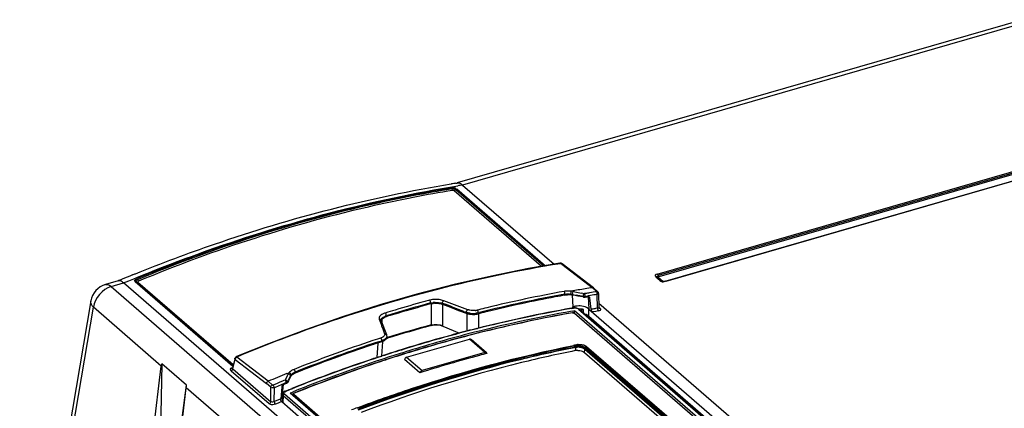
# Model space of a CAD drawing. Header units: inches. Extents: x 0 to 117, y 0 to 83.
# Tile 55 of 66: x 96.99 to 100.75, y 27.05 to 28.53. Entities that reach past the tile are written whole.
import ezdxf

# ---------------------------------------------------------------- set-up
doc = ezdxf.new("R2010")
doc.units = ezdxf.units.IN
doc.header["$LTSCALE"] = 6.431102
doc.header["$MEASUREMENT"] = 0
doc.layers.get('0').update_dxf_attribs({"linetype": 'CONTINUOUS'})

msp = doc.modelspace()

# ---------------------------------------------------------------- linework, layer by layer
at = {"color": 7, "linetype": 'CONTINUOUS'}
for p, q in [((100.8203, 28.5325), (98.6602, 27.9089)), ((100.8421, 28.525), (98.681, 27.9011)), ((99.425, 27.5609), (101.1145, 28.0486)), ((101.1176, 28.0434), (99.4281, 27.5557)), ((101.1206, 28.0382), (99.4312, 27.5505)), ((99.4551, 27.5337), (101.1445, 28.0214)), ((101.1467, 28.0207), (99.4573, 27.533)), ((98.6369, 27.9051), (98.6387, 27.9054)), ((98.9822, 27.5903), (98.6485, 27.8793)), ((98.9909, 27.5918), (98.6545, 27.8832)), ((98.6552, 27.908), (98.6581, 27.9085)), ((98.6581, 27.9085), (98.6603, 27.9088)), ((98.6589, 27.8861), (98.9974, 27.593)), ((98.681, 27.9011), (99.0303, 27.5986)), ((99.0575, 27.6014), (99.0606, 27.599)), ((99.0606, 27.599), (99.1764, 27.5092)), ((99.1805, 27.5082), (99.0617, 27.6004)), ((97.4197, 27.5577), (97.4288, 27.5614)), ((97.4288, 27.5614), (97.4308, 27.5622)), ((99.4348, 27.536), (99.419, 27.5497)), ((99.4242, 27.5488), (99.4399, 27.5351)), ((99.4297, 27.5476), (99.4454, 27.534)), ((97.3646, 27.5349), (97.3163, 27.521)), ((97.3382, 27.5135), (97.3854, 27.5271)), ((97.3382, 27.5135), (103.5292, 22.152)), ((103.5764, 22.1656), (97.3854, 27.5271)), ((97.8029, 27.2086), (97.4301, 27.5314)), ((97.4346, 27.5311), (97.8037, 27.2114)), ((97.4405, 27.5306), (97.8047, 27.2152)), ((99.1764, 27.5092), (99.1931, 27.4947)), ((99.1807, 27.5081), (99.1805, 27.5082)), ((99.1974, 27.4936), (99.1807, 27.5081)), ((99.4456, 27.5335), (99.4461, 27.5336)), ((99.4511, 27.5332), (99.4549, 27.5343)), ((99.0719, 27.4806), (99.0719, 27.4844)), ((99.0987, 27.4953), (99.096, 27.4957)), ((99.104, 27.4943), (99.0987, 27.4953)), ((99.0992, 27.4803), (99.1019, 27.4356)), ((99.1013, 27.4836), (99.1013, 27.4805)), ((99.1013, 27.4836), (99.1149, 27.4809)), ((99.1087, 27.4934), (99.104, 27.4943)), ((99.1454, 27.486), (99.1363, 27.4878)), ((99.1419, 27.4736), (99.1419, 27.4754)), ((99.1472, 27.4863), (99.1454, 27.486)), ((99.1506, 27.4868), (99.1472, 27.4863)), ((99.1493, 27.4757), (99.1544, 27.4766)), ((99.1493, 27.4735), (99.1493, 27.4757)), ((99.1493, 27.4735), (99.1563, 27.4747)), ((99.1544, 27.4766), (99.1595, 27.4774)), ((99.1563, 27.4747), (99.1599, 27.4753)), ((99.1608, 27.4749), (99.1637, 27.4273)), ((99.1674, 27.4697), (99.1608, 27.4749)), ((99.1871, 27.4927), (99.1662, 27.4894)), ((99.1717, 27.4265), (99.1674, 27.4697)), ((99.1923, 27.4936), (99.1871, 27.4927)), ((99.1969, 27.4305), (99.1954, 27.4833)), ((99.2003, 27.4875), (99.2018, 27.433)), ((97.2605, 27.4584), (96.9886, 25.8483)), ((96.9988, 25.8255), (97.2705, 27.4341)), ((97.5295, 27.2098), (97.2705, 27.4341)), ((98.559, 27.4471), (98.5589, 27.4508)), ((98.5604, 27.4471), (98.5609, 27.3666)), ((98.604, 27.4457), (98.6039, 27.4493)), ((98.604, 27.4457), (98.6142, 27.442)), ((98.6056, 27.3629), (98.6052, 27.4455)), ((98.6396, 27.448), (98.6089, 27.4594)), ((98.6142, 27.442), (98.6346, 27.4346)), ((98.6346, 27.4346), (98.6653, 27.4223)), ((98.6702, 27.4365), (98.6396, 27.448)), ((98.7009, 27.425), (98.6702, 27.4365)), ((99.0972, 27.4306), (99.1005, 27.4312)), ((99.0974, 27.4298), (99.1046, 27.4311)), ((99.1005, 27.4312), (99.1029, 27.4317)), ((99.1018, 27.4317), (99.1019, 27.4356)), ((99.1098, 27.4321), (99.107, 27.4321)), ((99.1191, 27.4285), (99.119, 27.4279)), ((99.1234, 27.4272), (100.3963, 26.3248)), ((100.3996, 26.324), (99.1267, 27.4264)), ((99.1267, 27.4264), (99.1267, 27.4264)), ((99.1637, 27.4273), (99.1604, 27.43)), ((99.1633, 27.4), (99.1637, 27.4273)), ((99.1637, 27.4273), (100.442, 26.3202)), ((99.1885, 27.4292), (99.1857, 27.4287)), ((99.1969, 27.4305), (99.1885, 27.4292)), ((99.2013, 27.4505), (104.872, 22.5396)), ((99.2024, 27.4337), (99.2064, 27.4303)), ((98.3731, 27.3761), (98.3741, 27.3899)), ((98.381, 27.3948), (98.385, 27.3966)), ((98.3895, 27.3982), (98.3896, 27.4019)), ((98.6653, 27.4223), (98.6941, 27.4119)), ((98.6958, 27.4148), (98.696, 27.4112)), ((98.6987, 27.3435), (98.6982, 27.4106)), ((98.7429, 27.4249), (98.737, 27.4234)), ((98.7408, 27.4131), (98.7455, 27.4142)), ((98.7408, 27.4131), (98.741, 27.4093)), ((98.7428, 27.4098), (98.741, 27.4093)), ((98.7464, 27.4107), (98.7428, 27.4098)), ((98.7435, 27.3551), (98.7431, 27.4087)), ((99.0994, 27.4192), (99.1051, 27.4202)), ((99.1015, 27.413), (99.1021, 27.4131)), ((99.1051, 27.4202), (99.1081, 27.4207)), ((100.3598, 26.3268), (99.1069, 27.4119)), ((99.108, 27.4114), (99.1081, 27.4207)), ((100.3736, 26.3248), (99.1081, 27.4207)), ((99.109, 27.4114), (100.362, 26.3263)), ((99.1312, 27.4225), (99.1428, 27.4258)), ((99.1633, 27.4), (100.4369, 26.297)), ((99.1894, 27.4185), (99.1762, 27.4164)), ((99.2027, 27.4208), (99.2, 27.4202)), ((98.3623, 27.3883), (98.367, 27.3761)), ((98.367, 27.3761), (98.3693, 27.37)), ((98.3693, 27.37), (98.3716, 27.3638)), ((98.3699, 27.3852), (98.3699, 27.3852)), ((98.3909, 27.3291), (98.3701, 27.3841)), ((98.3716, 27.3638), (98.3762, 27.3516)), ((98.3762, 27.3516), (98.3831, 27.3332)), ((98.6056, 27.3623), (98.6692, 27.3357)), ((98.7353, 27.3532), (98.7374, 27.3537)), ((98.3678, 27.3169), (98.3556, 27.3129)), ((98.3896, 27.3152), (98.393, 27.3162)), ((98.3919, 27.3235), (98.3918, 27.3199)), ((98.3923, 27.3183), (98.394, 27.3188)), ((98.393, 27.3162), (98.3946, 27.3167)), ((98.6939, 27.3426), (98.6985, 27.3438)), ((98.7031, 27.3266), (98.6984, 27.3253)), ((98.7088, 27.3281), (98.7031, 27.3266)), ((98.709, 27.3274), (98.7032, 27.3259)), ((98.7459, 27.3375), (98.7399, 27.336)), ((97.9391, 27.2952), (97.8169, 27.2457)), ((98.3573, 27.2973), (98.3535, 27.2421)), ((98.3602, 27.2989), (98.3571, 27.2979)), ((98.359, 27.3023), (98.3722, 27.3067)), ((98.3721, 27.3028), (98.3602, 27.2989)), ((98.3721, 27.3028), (98.3722, 27.3067)), ((98.3725, 27.2484), (98.3762, 27.3026)), ((98.3763, 27.3044), (98.3806, 27.3064)), ((98.3806, 27.3101), (98.3766, 27.3083)), ((98.4672, 27.2435), (98.7067, 27.3126)), ((98.7657, 27.2615), (98.7067, 27.3126)), ((98.7722, 27.2604), (98.7131, 27.3115)), ((99.1064, 27.2824), (99.112, 27.2836)), ((99.1133, 27.2813), (99.1069, 27.28)), ((99.1133, 27.2813), (99.1107, 27.2686)), ((99.1432, 27.2828), (99.1472, 27.2813)), ((99.1539, 27.2777), (99.1568, 27.2756)), ((99.1544, 27.2847), (99.5068, 26.9796)), ((97.8115, 27.2397), (97.8011, 27.202)), ((97.9375, 27.1515), (97.8183, 27.2436)), ((98.3637, 27.2456), (98.3702, 27.2477)), ((98.364, 27.2446), (98.3718, 27.2471)), ((98.3702, 27.2477), (98.3725, 27.2484)), ((98.4512, 27.2606), (98.4609, 27.2637)), ((98.4627, 27.2579), (98.453, 27.2549)), ((98.4629, 27.2573), (98.4532, 27.2542)), ((98.4672, 27.2435), (98.5263, 27.1924)), ((98.7657, 27.2615), (98.5263, 27.1924)), ((99.1461, 27.2611), (99.1486, 27.2734)), ((99.1461, 27.2611), (99.4697, 26.9809)), ((99.4807, 26.9859), (99.1486, 27.2734)), ((99.1514, 27.2752), (99.4834, 26.9876)), ((99.4872, 26.9895), (99.1568, 27.2756)), ((99.1579, 27.2753), (99.4883, 26.9892)), ((97.344, 25.6461), (97.5295, 27.2098)), ((97.5311, 27.2187), (97.5231, 26.7318)), ((97.626, 27.1365), (97.5311, 27.2187)), ((97.8011, 27.202), (97.801, 27.2018)), ((97.8026, 27.1993), (97.8125, 27.2351)), ((97.8125, 27.2351), (97.9316, 27.1431)), ((98.5181, 27.184), (98.4591, 27.2352)), ((97.7987, 27.1922), (97.7967, 27.1909)), ((97.9419, 27.0652), (97.7967, 27.1909)), ((97.8026, 27.1993), (97.9478, 27.0736)), ((98.0087, 27.1668), (98.0048, 27.159)), ((98.009, 27.1809), (98.0178, 27.1844)), ((98.0185, 27.1622), (98.0222, 27.1699)), ((98.0222, 27.1699), (98.0235, 27.1725)), ((98.0235, 27.1725), (98.0235, 27.1693)), ((98.0314, 27.1777), (98.0362, 27.1806)), ((98.0417, 27.187), (98.0417, 27.1832)), ((97.4395, 25.5634), (97.6249, 27.1272)), ((97.5242, 26.3737), (97.626, 27.1365)), ((97.8744, 26.9111), (97.6249, 27.1272)), ((97.9482, 27.1287), (97.9316, 27.1431)), ((97.9542, 27.1371), (97.9375, 27.1515)), ((97.9478, 27.0736), (97.9482, 27.1287)), ((97.9725, 27.1435), (97.9568, 27.1369)), ((97.9613, 27.0738), (97.9617, 27.1271)), ((97.9777, 27.1456), (97.9725, 27.1435)), ((97.9829, 27.1478), (97.9777, 27.1456)), ((97.9932, 27.1521), (97.9829, 27.1478)), ((97.9898, 27.1297), (97.9864, 27.0843)), ((97.9983, 27.1542), (97.9932, 27.1521)), ((97.9937, 27.1157), (97.9965, 27.1397)), ((97.9972, 27.1396), (98.0077, 27.144)), ((98.0035, 27.1563), (97.9983, 27.1542)), ((98.0048, 27.159), (98.0035, 27.1563)), ((98.005, 27.1534), (98.0035, 27.1563)), ((98.0077, 27.144), (98.0077, 27.1462)), ((98.0122, 27.1493), (98.016, 27.157)), ((98.0123, 27.1475), (98.0122, 27.1493)), ((98.016, 27.157), (98.0185, 27.1622)), ((97.987, 27.0922), (97.9924, 27.0937)), ((97.9919, 27.086), (97.9921, 27.0879)), ((97.9923, 27.0918), (97.9928, 27.1022)), ((97.9932, 27.1043), (97.9928, 27.1022)), ((97.9932, 27.1048), (97.9937, 27.1157)), ((97.9955, 27.0967), (97.994, 27.0983)), ((97.9955, 27.0967), (97.9941, 27.0715)), ((99.2684, 25.9943), (97.9955, 27.0967)), ((99.2729, 26.0005), (98, 27.1029)), ((98.003, 27.1111), (98.0044, 27.1111)), ((98.0035, 27.1143), (98.0066, 27.1155)), ((98.0051, 27.1137), (98.007, 27.1145)), ((98.0066, 27.1155), (98.0178, 27.12)), ((98.007, 27.1145), (98.0182, 27.119)), ((98.0178, 27.12), (98.023, 27.1221)), ((98.0182, 27.119), (98.0234, 27.121)), ((98.0227, 27.1074), (98.0279, 27.1094)), ((98.0227, 27.1074), (99.2882, 26.0114)), ((98.023, 27.1221), (98.0288, 27.1244)), ((98.0234, 27.121), (98.0292, 27.1233)), ((98.0279, 27.1094), (98.0337, 27.1118)), ((98.0355, 27.1026), (99.2885, 26.0175)), ((97.9897, 27.0739), (97.9792, 27.0695)), ((97.9892, 27.0758), (97.9914, 27.0764)), ((97.9897, 27.0739), (99.2555, 25.9777)), ((98.2871, 27.0495), (98.2811, 27.0472))]:
    msp.add_line(p, q, dxfattribs=at)
for points in [[(98.6379, 27.8906), (98.6382, 27.8903), (98.6385, 27.89), (98.6388, 27.8896), (98.6391, 27.8891), (98.6393, 27.8886), (98.6396, 27.8881), (98.6398, 27.8875), (98.6399, 27.8869), (98.6401, 27.8863)], [(98.6401, 27.8863), (98.6402, 27.8857), (98.6404, 27.885), (98.6406, 27.8843), (98.6409, 27.8836), (98.6412, 27.8828), (98.6416, 27.8821), (98.642, 27.8815), (98.6425, 27.8809), (98.6429, 27.8805)], [(98.6485, 27.8793), (98.6481, 27.8796), (98.6477, 27.8799), (98.6471, 27.8801), (98.6465, 27.8803), (98.6458, 27.8804), (98.6451, 27.8805), (98.6444, 27.8806), (98.6437, 27.8806), (98.6429, 27.8805)], [(98.6545, 27.8832), (98.6541, 27.8827), (98.6536, 27.8822), (98.6531, 27.8816), (98.6524, 27.8811), (98.6517, 27.8806), (98.6509, 27.8801), (98.6501, 27.8798), (98.6493, 27.8795), (98.6485, 27.8793)], [(98.6589, 27.8861), (98.6584, 27.886), (98.6578, 27.8858), (98.6573, 27.8856), (98.6568, 27.8853), (98.6562, 27.885), (98.6557, 27.8846), (98.6553, 27.8842), (98.6549, 27.8837), (98.6545, 27.8832)], [(99.053, 27.6025), (98.9324, 27.5818), (98.7908, 27.5535), (98.6488, 27.5209), (98.5067, 27.4841)], [(99.0617, 27.6004), (99.0605, 27.6012), (99.0591, 27.6019), (99.0578, 27.6023), (99.0564, 27.6026), (99.055, 27.6027), (99.0536, 27.6026), (99.053, 27.6025)], [(99.0549, 27.6019), (99.0544, 27.6023), (99.0538, 27.6025), (99.0533, 27.6025), (99.053, 27.6025)], [(99.0545, 27.6019), (99.055, 27.602), (99.0554, 27.602), (99.0558, 27.602), (99.0562, 27.6019), (99.0565, 27.6018), (99.0568, 27.6018), (99.0571, 27.6017), (99.0573, 27.6015), (99.0575, 27.6014)], [(97.4358, 27.5436), (97.4361, 27.5433), (97.4364, 27.543), (97.4367, 27.5426), (97.4371, 27.5421), (97.4374, 27.5416), (97.4377, 27.5411), (97.438, 27.5406), (97.4382, 27.54), (97.4385, 27.5394)], [(97.4385, 27.5394), (97.4387, 27.5388), (97.439, 27.5382), (97.4394, 27.5375), (97.4398, 27.5368), (97.4402, 27.5361), (97.4407, 27.5354), (97.4411, 27.5348), (97.4416, 27.5343), (97.4421, 27.5338)], [(99.4242, 27.5488), (99.4239, 27.549), (99.4234, 27.5493), (99.4228, 27.5496), (99.4223, 27.5498), (99.4217, 27.5499), (99.421, 27.5499), (99.4204, 27.5499), (99.4197, 27.5498), (99.419, 27.5497)], [(99.425, 27.5609), (99.4254, 27.5605), (99.4258, 27.5601), (99.4262, 27.5596), (99.4266, 27.5591), (99.4269, 27.5585), (99.4273, 27.5578), (99.4276, 27.5571), (99.4279, 27.5564)], [(99.4279, 27.5564), (99.4284, 27.555), (99.4287, 27.5543), (99.429, 27.5536), (99.4293, 27.5529), (99.4297, 27.5523), (99.43, 27.5518), (99.4304, 27.5513), (99.4308, 27.5509), (99.4312, 27.5505)], [(99.4297, 27.5476), (99.4293, 27.548), (99.4292, 27.5483), (99.4291, 27.5487), (99.4292, 27.549), (99.4294, 27.5494), (99.4297, 27.5497), (99.4301, 27.55), (99.4306, 27.5502), (99.4312, 27.5505)], [(97.4346, 27.5311), (97.4342, 27.5313), (97.4338, 27.5316), (97.4333, 27.5317), (97.4328, 27.5318), (97.4323, 27.5319), (97.4318, 27.5318), (97.4313, 27.5318), (97.4307, 27.5316), (97.4301, 27.5314)], [(97.4346, 27.5311), (97.435, 27.5308), (97.4354, 27.5305), (97.436, 27.5303), (97.4366, 27.5301), (97.4374, 27.53), (97.4381, 27.53), (97.4389, 27.5301), (97.4397, 27.5303), (97.4405, 27.5306)], [(97.4421, 27.5338), (97.4415, 27.5335), (97.441, 27.5332), (97.4406, 27.5329), (97.4403, 27.5325), (97.4401, 27.5321), (97.44, 27.5317), (97.44, 27.5313), (97.4402, 27.5309), (97.4405, 27.5306)], [(99.4348, 27.536), (99.4354, 27.5362), (99.4361, 27.5363), (99.4368, 27.5363), (99.4374, 27.5362), (99.438, 27.5361), (99.4386, 27.5359), (99.4391, 27.5357), (99.4396, 27.5354), (99.4399, 27.5351)], [(99.4431, 27.5337), (99.4434, 27.5337), (99.444, 27.5337), (99.4447, 27.5338), (99.4454, 27.534)], [(99.4484, 27.533), (99.4477, 27.533), (99.4471, 27.5332), (99.4465, 27.5334), (99.4459, 27.5336), (99.4454, 27.534)], [(99.4511, 27.5332), (99.4505, 27.5331), (99.4498, 27.533), (99.4491, 27.5329), (99.4484, 27.533)], [(99.4551, 27.5337), (99.4554, 27.5338), (99.4557, 27.5338), (99.4561, 27.5337), (99.4565, 27.5335), (99.4569, 27.5333), (99.4573, 27.533)], [(98.5067, 27.4841), (98.3646, 27.4431), (98.2226, 27.3979), (98.0807, 27.3486), (97.9391, 27.2952)], [(99.0947, 27.4848), (99.0955, 27.4847), (99.0962, 27.4846), (99.097, 27.4844), (99.0977, 27.4843), (99.0984, 27.4842), (99.0992, 27.484), (99.0999, 27.4839), (99.1006, 27.4838), (99.1013, 27.4836)], [(99.1453, 27.4752), (99.1444, 27.4752), (99.1436, 27.4752), (99.1427, 27.4753), (99.1419, 27.4754)], [(99.1419, 27.4736), (99.1428, 27.4735), (99.1436, 27.4734), (99.1444, 27.4733), (99.1453, 27.4733), (99.1461, 27.4733), (99.147, 27.4733), (99.1478, 27.4733), (99.1485, 27.4734), (99.1493, 27.4735)], [(99.1493, 27.4757), (99.1485, 27.4756), (99.1478, 27.4754), (99.1469, 27.4753), (99.1461, 27.4752), (99.1453, 27.4752)], [(99.1931, 27.4947), (99.1932, 27.4945), (99.1933, 27.4944), (99.1933, 27.4942), (99.1933, 27.4941), (99.1932, 27.494), (99.1931, 27.4938), (99.1929, 27.4937), (99.1926, 27.4937), (99.1923, 27.4936)], [(99.2003, 27.4874), (99.2001, 27.489), (99.1997, 27.4905), (99.1989, 27.4919), (99.198, 27.4931), (99.1974, 27.4936)], [(99.107, 27.4321), (99.1044, 27.4319), (99.1029, 27.4317)], [(99.1029, 27.4317), (99.1035, 27.4316), (99.104, 27.4315), (99.1046, 27.4311)], [(99.1229, 27.4289), (99.1206, 27.4299), (99.118, 27.4308), (99.1153, 27.4314), (99.1125, 27.4318), (99.1098, 27.4321)], [(99.1267, 27.4264), (99.1251, 27.4276), (99.1229, 27.4289)], [(99.1267, 27.4264), (99.1263, 27.4267), (99.1257, 27.427), (99.125, 27.4272), (99.1242, 27.4273), (99.1234, 27.4272)], [(99.2023, 27.4312), (99.2024, 27.4311), (99.2023, 27.4312), (99.2022, 27.4315), (99.202, 27.432), (99.2019, 27.4326), (99.2018, 27.433)], [(99.1028, 27.4131), (99.1013, 27.4135), (99.1004, 27.4134)], [(99.1015, 27.413), (99.1011, 27.4132), (99.1008, 27.4134), (99.1005, 27.4134), (99.1004, 27.4134)], [(99.1091, 27.4114), (99.1083, 27.4119), (99.1073, 27.4125), (99.1063, 27.4129), (99.1051, 27.4132), (99.1038, 27.4135), (99.1026, 27.4135)], [(99.1028, 27.4131), (99.1034, 27.4131), (99.1041, 27.413), (99.1048, 27.4129), (99.1054, 27.4127), (99.1059, 27.4125), (99.1064, 27.4122), (99.1069, 27.4119)], [(99.1069, 27.4119), (99.1073, 27.412), (99.1077, 27.4119), (99.1082, 27.4119), (99.1086, 27.4117), (99.109, 27.4114)], [(98.3701, 27.3841), (98.3699, 27.3845), (98.3699, 27.385), (98.3699, 27.3852)], [(98.5609, 27.3666), (98.5609, 27.3663), (98.5609, 27.3661), (98.5609, 27.3658), (98.5608, 27.3655), (98.5608, 27.3653), (98.5607, 27.3651), (98.5607, 27.3648), (98.5606, 27.3646), (98.5605, 27.3644)], [(98.3919, 27.3235), (98.3918, 27.3259), (98.3912, 27.3282), (98.3909, 27.3291)], [(99.112, 27.2836), (99.1122, 27.2834), (99.1123, 27.2832), (99.1125, 27.283), (99.1126, 27.2828), (99.1128, 27.2825), (99.1129, 27.2822), (99.1131, 27.282), (99.1132, 27.2817), (99.1133, 27.2813)], [(99.1194, 27.2915), (99.1198, 27.2911), (99.1201, 27.2907), (99.1204, 27.2901), (99.1206, 27.2895)], [(99.1206, 27.2895), (99.1208, 27.2889), (99.121, 27.2882), (99.1211, 27.2876), (99.1211, 27.2869), (99.1211, 27.2863)], [(99.1544, 27.2847), (99.1537, 27.2845), (99.153, 27.2841), (99.1524, 27.2837), (99.1519, 27.2832), (99.1515, 27.2827), (99.1511, 27.2821), (99.1509, 27.2815), (99.1507, 27.2809), (99.1507, 27.2802)], [(97.8169, 27.2457), (97.8162, 27.2453), (97.8152, 27.2447), (97.8142, 27.244), (97.8133, 27.2431), (97.8126, 27.2421), (97.8119, 27.2409), (97.8115, 27.2397)], [(97.8169, 27.2457), (97.8171, 27.2457), (97.8175, 27.2457), (97.8179, 27.2456), (97.8184, 27.2454), (97.8189, 27.2451)], [(97.8183, 27.2436), (97.8181, 27.2438), (97.818, 27.2439), (97.818, 27.2441), (97.818, 27.2442), (97.818, 27.2444), (97.8182, 27.2446), (97.8185, 27.2448), (97.8189, 27.2451), (97.8194, 27.2454)], [(99.1514, 27.2752), (99.1509, 27.2751), (99.1505, 27.2749), (99.1502, 27.2747), (99.1499, 27.2745), (99.1496, 27.2744), (99.1493, 27.2742), (99.1491, 27.2739), (99.1489, 27.2737), (99.1486, 27.2734)], [(99.1579, 27.2754), (99.1578, 27.2754), (99.1576, 27.2756), (99.1573, 27.2756), (99.1571, 27.2756), (99.1568, 27.2756)], [(98.0157, 27.181), (98.0154, 27.1805), (98.0151, 27.1799)], [(98.0178, 27.1844), (98.0175, 27.1839), (98.0171, 27.1834), (98.0168, 27.1829), (98.0165, 27.1825), (98.0162, 27.182), (98.0157, 27.181)], [(98.0235, 27.1725), (98.0237, 27.1729), (98.0239, 27.1733), (98.0241, 27.1737), (98.0244, 27.1741), (98.0246, 27.1745), (98.0249, 27.175), (98.0252, 27.1754), (98.0255, 27.1758), (98.0258, 27.1762)], [(97.9568, 27.1369), (97.9565, 27.1368), (97.9562, 27.1367), (97.9559, 27.1367), (97.9555, 27.1367), (97.9552, 27.1367), (97.9549, 27.1367), (97.9546, 27.1368), (97.9544, 27.1369), (97.9542, 27.1371)], [(98.0122, 27.1493), (98.012, 27.1488), (98.0116, 27.1484), (98.0112, 27.1481), (98.0108, 27.1477), (98.0103, 27.1473), (98.0097, 27.147), (98.0091, 27.1467), (98.0084, 27.1464), (98.0077, 27.1462)], [(98.0077, 27.144), (98.0084, 27.1443), (98.0091, 27.1446), (98.0097, 27.145), (98.0103, 27.1454), (98.0108, 27.1458), (98.0113, 27.1462), (98.0117, 27.1466), (98.012, 27.147), (98.0123, 27.1475)], [(98.0035, 27.1143), (98.0014, 27.1133), (97.9991, 27.112), (97.9971, 27.1104), (97.9954, 27.1086), (97.9941, 27.1065), (97.9932, 27.1043)], [(97.9966, 27.1001), (97.9962, 27.0993), (97.9958, 27.0985), (97.9956, 27.0976), (97.9955, 27.0967)], [(98, 27.1029), (97.9992, 27.1025), (97.9985, 27.1021), (97.9978, 27.1015), (97.9972, 27.1008), (97.9966, 27.1001)], [(98.0035, 27.1143), (98.0037, 27.1143), (98.0041, 27.1143), (98.0046, 27.1141), (98.0051, 27.1137)], [(98.0359, 27.1061), (98.0356, 27.106), (98.0342, 27.1052), (98.033, 27.1042), (98.0322, 27.1031), (98.0316, 27.1019), (98.0314, 27.1006), (98.0314, 27.1004)], [(98.0355, 27.1026), (98.0351, 27.1024), (98.0347, 27.1022), (98.0342, 27.1018), (98.0338, 27.1014), (98.0333, 27.1009), (98.033, 27.1003), (98.0327, 27.0996), (98.0325, 27.099), (98.0325, 27.0984)], [(98.0355, 27.1026), (98.0352, 27.103), (98.035, 27.1033), (98.035, 27.1036), (98.035, 27.104), (98.0352, 27.1044), (98.0355, 27.1048), (98.0359, 27.1051), (98.0363, 27.1054), (98.0369, 27.1057)], [(98.0369, 27.1057), (98.0366, 27.1059), (98.0363, 27.1061), (98.036, 27.1061), (98.0359, 27.1061)]]:
    msp.add_lwpolyline(points, dxfattribs=at)
for centre, radius, start, end in [((99.4406, 22.9668), 5.0032, 99.032, 99.2225), ((99.4604, 22.9692), 4.9932, 98.9807, 99.1992), ((99.8017, 21.6993), 6.3242, 112.51796, 112.67991), ((99.7922, 21.7221), 6.2994, 112.12513, 112.51811), ((97.3381, 27.4453), 0.0787, 106.0955, 170.4208), ((99.9579, 22.6143), 4.9569, 99.3884, 100.0133), ((99.9494, 22.6655), 4.9049, 99.0673, 99.3875), ((99.4474, 27.5379), 0.00616, 311.4938, 321.3922), ((98.5788, 27.3679), 0.0963, 93.6873, 101.091), ((99.9768, 22.478), 5.0875, 100.2455, 104.0058), ((99.9717, 22.496), 5.0798, 100.2417, 103.6387), ((99.9759, 22.4786), 5.083, 100.6647, 103.633), ((99.9527, 22.5966), 4.9627, 100.2231, 100.6539), ((99.0845, 27.4028), 0.0934, 98.0726, 99.8943), ((99.0858, 27.3943), 0.0874, 90.8493, 93.0145), ((99.0859, 27.3877), 0.094, 82.3907, 90.8218), ((99.0844, 27.4587), 0.0266, 70.9648, 74.9194), ((99.0863, 27.3902), 0.0915, 80.52, 82.4239), ((101.4703, 39.2182), 11.9603, 258.61176, 258.7466), ((96.6917, 15.497), 12.2264, 78.43928, 78.56867), ((99.9707, 22.4848), 5.0688, 99.1329, 99.3114), ((99.9603, 22.6617), 4.8819, 99.3191, 99.4411), ((99.9579, 22.6766), 4.8667, 99.0137, 99.3192), ((99.9827, 22.2008), 5.4396, 105.1736, 107.0306), ((99.984, 22.193), 5.4439, 105.586, 106.8247), ((99.9785, 22.2121), 5.4388, 105.3792, 106.6186), ((99.9679, 22.2501), 5.3846, 105.3762, 105.5841), ((99.9625, 22.2694), 5.3792, 105.1692, 105.3773), ((99.9634, 22.2665), 5.3676, 105.1678, 105.3762), ((98.5762, 27.3817), 0.0823, 101.124, 104.9556), ((98.5789, 27.369), 0.0843, 93.4242, 96.9536), ((98.5791, 27.3667), 0.083, 93.4483, 97.0852), ((98.5862, 27.398), 0.0508, 69.5861, 72.975), ((100.0076, 22.3002), 5.2098, 100.0627, 104.5504), ((99.9953, 22.3512), 5.1582, 100.0269, 104.1148), ((100.0034, 22.36), 5.2194, 103.6252, 103.9755), ((99.1228, 27.3735), 0.0656, 103.8148, 108.6616), ((99.1249, 27.3653), 0.074, 99.3991, 103.8374), ((99.1258, 27.3601), 0.0792, 82.431, 99.4135), ((99.9433, 22.6759), 4.8128, 99.0576, 99.2262), ((98.4064, 27.3479), 0.0566, 107.3543, 112.3838), ((98.4059, 27.3446), 0.0561, 106.9721, 111.7925), ((99.9977, 22.1469), 5.5067, 106.6169, 107.0266), ((100.0011, 22.1361), 5.5034, 106.8229, 107.0278), ((99.124, 28.6532), 1.3103, 250.453, 250.926), ((98.5396, 26.9955), 0.4442, 69.3945, 69.6509), ((99.9894, 22.3862), 5.111, 100.0292, 104.5948), ((98.7202, 27.4832), 0.076, 258.4923, 262.3141), ((99.986, 22.4126), 5.0781, 100.0315, 104.5652), ((98.7209, 27.4949), 0.0842, 262.4201, 276.825), ((98.7211, 27.4903), 0.0832, 262.3162, 265.911), ((98.7215, 27.4948), 0.0877, 265.866, 276.238), ((98.722, 27.4859), 0.0642, 276.2709, 279.8838), ((98.7223, 27.4875), 0.0804, 276.2502, 279.9106), ((98.7236, 27.4772), 0.0554, 279.8579, 283.9716), ((98.7243, 27.4764), 0.0692, 279.8862, 283.9687), ((99.9817, 22.4292), 5.0615, 100.0267, 104.1317), ((100.0055, 22.3523), 5.2128, 103.6227, 103.9785), ((99.6865, 24.3356), 3.1228, 98.9624, 99.1596), ((99.9975, 22.0297), 5.5269, 105.0657, 106.8656), ((102.9037, 11.9578), 16.0071, 105.74345, 106.36152), ((100.04, 22.1648), 5.35, 104.1151, 104.5218), ((98.3535, 27.3606), 0.046, 288.0651, 292.9345), ((98.3826, 27.3201), 0.00928, 348.3747, 358.9846), ((100.0865, 21.9942), 5.5267, 105.4277, 107.1446), ((100.0771, 22.031), 5.4878, 104.5464, 107.1641), ((100.054, 22.137), 5.3685, 104.5911, 107.2626), ((100.0565, 22.132), 5.368, 104.6556, 107.2727), ((100.0572, 22.133), 5.3666, 104.6139, 107.2828), ((100.0555, 22.1055), 5.4112, 104.574, 105.4247), ((100.0227, 22.2587), 5.2369, 104.1789, 104.5296), ((100.1467, 21.8903), 5.6997, 108.2791, 111.6742), ((100.1489, 21.8816), 5.705, 108.5357, 111.6766), ((100.1392, 21.9086), 5.691, 108.2657, 111.2842), ((100.1059, 22.0062), 5.5731, 108.2878, 108.5236), ((98.3542, 27.3578), 0.0578, 288.0787, 292.4611), ((98.3549, 27.3616), 0.0576, 287.4751, 292.1594), ((100.0889, 22.3913), 4.9952, 101.1905, 101.3578), ((99.1192, 27.2145), 0.0721, 93.2795, 100.6953), ((99.1194, 27.212), 0.0745, 89.7302, 93.3507), ((99.1277, 27.2483), 0.0439, 96.7932, 100.8321), ((99.1193, 27.2098), 0.0768, 86.0831, 89.6988), ((99.1231, 27.2326), 0.052, 89.1276, 93.349), ((99.1243, 27.2418), 0.0409, 90.2371, 95.1915), ((99.1192, 27.2067), 0.0799, 79.1471, 86.1135), ((100.1903, 21.6793), 5.8573, 108.16724, 111.65115), ((100.1393, 21.8252), 5.7037, 108.1374, 108.3762), ((100.1081, 21.962), 5.5517, 108.091, 108.2698), ((100.1228, 21.8805), 5.6451, 107.1561, 108.0701), ((100.1206, 21.8827), 5.6434, 107.1418, 108.0454), ((100.0966, 21.9974), 5.5144, 107.3606, 108.0916), ((100.0979, 21.9967), 5.5095, 107.3711, 108.0547), ((100.0991, 21.9959), 5.5099, 107.3808, 108.0548), ((100.1414, 22.0412), 5.393, 105.0016, 107.5176), ((100.1106, 22.153), 5.2769, 104.6744, 104.9935), ((99.1205, 27.2202), 0.0494, 89.1519, 101.4665), ((97.6074, 27.2005), 0.0785, 166.5825, 173.1825), ((100.192, 21.6709), 5.8668, 108.39, 111.63652), ((100.1594, 21.8115), 5.7106, 108.2854, 111.8541), ((100.1651, 21.7988), 5.7184, 108.5377, 111.8608), ((100.1877, 21.7813), 5.8272, 111.27386, 111.66138), ((100.1628, 21.8074), 5.7089, 108.3043, 111.8628), ((100.1159, 21.9414), 5.5676, 108.2794, 108.5243), ((100.1094, 21.9611), 5.5469, 108.0542, 108.2794), ((100.1107, 21.9603), 5.5473, 108.0543, 108.2888), ((100.2456, 21.6264), 5.9879, 111.9329, 112.6729), ((97.2282, 27.5569), 0.8725, 333.4459, 334.4073), ((98.0403, 27.1662), 0.029, 136.56, 140.9856), ((98.0516, 27.149), 0.0351, 125.1579, 129.4108), ((98.0612, 27.1333), 0.0535, 114.6498, 117.8503), ((98.0634, 27.1284), 0.0589, 111.6457, 114.6566), ((98.045, 27.1577), 0.028, 96.8053, 100.9825), ((100.241, 21.688), 5.8975, 112.25304, 112.73691), ((98.0065, 27.0615), 0.0557, 103.3273, 108.7978), ((100.2313, 21.6779), 5.854, 112.66851, 112.81646), ((99.4453, 23.5403), 3.8217, 112.5589, 112.7741), ((100.2272, 21.6877), 5.8434, 112.55, 112.6685), ((100.2976, 21.6634), 5.7532, 110.54304, 110.78271)]:
    msp.add_arc(centre, radius, start, end, dxfattribs=at)
for centre, major_axis, ratio, start_param, end_param in [((98.7123, 22.6758), (7.4674, -1.676), 0.626117, 1.65341, 1.6588), ((99.1244, 27.4051), (0.0453, 0), 0.500701, 7.433875, 7.845469), ((99.1187, 26.9793), (-0.0125, 0.7455), 0.052847, -0.952575, -0.929448), ((99.1241, 27.3886), (0.0453, 0), 0.500701, 0.524556, 1.01216), ((98.2184, 22.5332), (1.3214, 6.1368), 0.265947, 0.773528, 0.778918), ((97.6244, 27.1974), (0.0055, 0.0993), 0.062713, -2.354135, -2.228091), ((97.9978, 26.8364), (0.0172, 0.4934), 0.034183, 1.027938, 1.064006), ((98.0111, 27.0765), (0.0197, 0), 0.499473, -3.134842, -2.618096)]:
    msp.add_ellipse(centre, major_axis=major_axis, ratio=ratio, start_param=start_param, end_param=end_param, dxfattribs=at)
for points, knots in [([(97.3854, 27.5271), (97.4908, 27.5712), (97.9048, 27.7311), (98.3369, 27.8455), (98.6622, 27.8981)], [0, 0, 0, 0, 0.257517, 1, 1, 1, 1]), ([(97.4308, 27.5622), (97.5305, 27.6025), (97.9223, 27.7494), (98.33, 27.8551), (98.6369, 27.9051)], [0, 0, 0, 0, 0.256968, 1, 1, 1, 1]), ([(97.4358, 27.5436), (97.5347, 27.5847), (97.9245, 27.7345), (98.3314, 27.8411), (98.6379, 27.8906)], [0, 0, 0, 0, 0.256419, 1, 1, 1, 1]), ([(98.6401, 27.8863), (98.5396, 27.87), (98.1297, 27.7904), (97.7299, 27.6606), (97.4385, 27.5394)], [0, 0, 0, 0, 0.243845, 1, 1, 1, 1]), ([(98.6429, 27.8805), (98.5425, 27.8642), (98.1328, 27.7847), (97.7334, 27.6549), (97.4421, 27.5338)], [0, 0, 0, 0, 0.243845, 1, 1, 1, 1]), ([(97.8194, 27.2454), (97.9209, 27.2878), (98.3213, 27.4422), (98.7395, 27.5516), (99.0545, 27.6019)], [0, 0, 0, 0, 0.256523, 1, 1, 1, 1]), ([(99.0615, 27.6003), (99.061, 27.6007), (99.0597, 27.6014), (99.0582, 27.6015), (99.0575, 27.6014)], [0, 0, 0, 0, 0.501112, 1, 1, 1, 1]), ([(97.4301, 27.5314), (97.4286, 27.5327), (97.4251, 27.5386), (97.4323, 27.5406), (97.4351, 27.5407)], [0, 0, 0, 0, 0.422897, 1, 1, 1, 1]), ([(97.4385, 27.5394), (97.4365, 27.5386), (97.4337, 27.5378), (97.4324, 27.5334), (97.4349, 27.5331), (97.4359, 27.533)], [0, 0, 0, 0, 0.558062, 0.72088, 1, 1, 1, 1]), ([(99.425, 27.5609), (99.4221, 27.5601), (99.4175, 27.5594), (99.4157, 27.5529), (99.4194, 27.5525), (99.421, 27.5522)], [0, 0, 0, 0, 0.54894, 0.700906, 1, 1, 1, 1]), ([(99.4243, 27.5486), (99.4233, 27.5495), (99.4208, 27.5533), (99.4258, 27.5541), (99.4276, 27.5539)], [0, 0, 0, 0, 0.426156, 1, 1, 1, 1]), ([(97.3163, 27.521), (97.3216, 27.5225), (97.3302, 27.5198), (97.3364, 27.5151), (97.3382, 27.5135)], [0, 0, 0, 0, 0.696555, 1, 1, 1, 1]), ([(97.3854, 27.5271), (97.3836, 27.5287), (97.3778, 27.5333), (97.3695, 27.5363), (97.3645, 27.5349)], [0, 0, 0, 0, 0.312202, 1, 1, 1, 1]), ([(99.1804, 27.508), (99.1798, 27.5085), (99.1785, 27.5092), (99.1771, 27.5093), (99.1764, 27.5092)], [0, 0, 0, 0, 0.499971, 1, 1, 1, 1]), ([(99.4551, 27.5337), (99.4522, 27.5329), (99.4513, 27.5322), (99.445, 27.5333), (99.4452, 27.5334)], [0, 0, 0, 0, 0.921193, 1, 1, 1, 1]), ([(99.0842, 27.4855), (99.0854, 27.4854), (99.0878, 27.4852), (99.0902, 27.4848), (99.0914, 27.4845)], [0, 0, 0, 0, 0.494408, 1, 1, 1, 1]), ([(99.165, 27.4739), (99.1642, 27.4745), (99.1626, 27.4753), (99.1608, 27.4754), (99.1599, 27.4753)], [0, 0, 0, 0, 0.4975, 1, 1, 1, 1]), ([(99.1674, 27.4697), (99.1673, 27.4705), (99.1668, 27.4721), (99.1656, 27.4734), (99.165, 27.4739)], [0, 0, 0, 0, 0.49944, 1, 1, 1, 1]), ([(99.1972, 27.4935), (99.1966, 27.4939), (99.1953, 27.4947), (99.1938, 27.4948), (99.1931, 27.4947)], [0, 0, 0, 0, 0.497908, 1, 1, 1, 1]), ([(99.2006, 27.4875), (99.2008, 27.4868), (99.1999, 27.4843), (99.1973, 27.4848), (99.1959, 27.4849)], [0, 0, 0, 0, 0.331872, 1, 1, 1, 1]), ([(97.2705, 27.4341), (97.2687, 27.436), (97.2629, 27.4427), (97.2595, 27.4522), (97.2605, 27.4584)], [0, 0, 0, 0, 0.292449, 1, 1, 1, 1]), ([(99.1166, 27.4308), (99.1172, 27.4306), (99.1184, 27.4302), (99.1191, 27.429), (99.1191, 27.4285)], [0, 0, 0, 0, 0.568507, 1, 1, 1, 1]), ([(99.2021, 27.433), (99.2023, 27.4324), (99.2011, 27.4302), (99.1987, 27.4314), (99.1974, 27.4318)], [0, 0, 0, 0, 0.282934, 1, 1, 1, 1]), ([(99.2024, 27.4314), (99.203, 27.4309), (99.2043, 27.4302), (99.2058, 27.4301), (99.2064, 27.4303)], [0, 0, 0, 0, 0.516944, 1, 1, 1, 1]), ([(99.2064, 27.4303), (99.2079, 27.429), (99.2102, 27.4237), (99.205, 27.4214), (99.2027, 27.4208)], [0, 0, 0, 0, 0.45376, 1, 1, 1, 1]), ([(98.3749, 27.408), (98.3728, 27.4069), (98.3667, 27.4033), (98.3613, 27.3962), (98.3617, 27.3912)], [0, 0, 0, 0, 0.317995, 1, 1, 1, 1]), ([(98.3617, 27.3912), (98.3617, 27.3907), (98.3619, 27.3897), (98.3622, 27.3887), (98.3623, 27.3883)], [0, 0, 0, 0, 0.496285, 1, 1, 1, 1]), ([(98.3699, 27.3852), (98.3699, 27.3866), (98.372, 27.3939), (98.3794, 27.3979), (98.3849, 27.4002)], [0, 0, 0, 0, 0.194282, 1, 1, 1, 1]), ([(98.708, 27.423), (98.7067, 27.4232), (98.7043, 27.4238), (98.702, 27.4246), (98.7009, 27.425)], [0, 0, 0, 0, 0.516656, 1, 1, 1, 1]), ([(98.3699, 27.384), (98.3692, 27.3854), (98.3669, 27.3876), (98.3638, 27.3884), (98.3623, 27.3883)], [0, 0, 0, 0, 0.498447, 1, 1, 1, 1]), ([(98.3774, 27.3214), (98.3765, 27.3208), (98.3746, 27.3197), (98.3725, 27.3187), (98.3715, 27.3182)], [0, 0, 0, 0, 0.479768, 1, 1, 1, 1]), ([(98.387, 27.3144), (98.3861, 27.3136), (98.384, 27.312), (98.3818, 27.3107), (98.3806, 27.3101)], [0, 0, 0, 0, 0.475016, 1, 1, 1, 1]), ([(98.3908, 27.329), (98.3901, 27.3304), (98.3878, 27.3326), (98.3846, 27.3334), (98.3831, 27.3332)], [0, 0, 0, 0, 0.498256, 1, 1, 1, 1]), ([(98.3869, 27.3108), (98.3881, 27.3118), (98.3901, 27.3141), (98.3914, 27.3169), (98.3917, 27.3182)], [0, 0, 0, 0, 0.538612, 1, 1, 1, 1]), ([(98.2787, 27.0508), (98.347, 27.0764), (98.6175, 27.1719), (98.8955, 27.2465), (99.1051, 27.2886)], [0, 0, 0, 0, 0.254394, 1, 1, 1, 1]), ([(99.1069, 27.28), (99.0379, 27.2661), (98.7584, 27.2033), (98.4842, 27.1174), (98.282, 27.0414)], [0, 0, 0, 0, 0.245748, 1, 1, 1, 1]), ([(98.2822, 27.0442), (98.3504, 27.0698), (98.6201, 27.1653), (98.8973, 27.2401), (99.1064, 27.2824)], [0, 0, 0, 0, 0.254372, 1, 1, 1, 1]), ([(99.1058, 27.2853), (99.0373, 27.2715), (98.76, 27.2094), (98.4878, 27.1246), (98.2871, 27.0495)], [0, 0, 0, 0, 0.245775, 1, 1, 1, 1]), ([(98.3806, 27.3064), (98.3818, 27.307), (98.384, 27.3084), (98.386, 27.31), (98.3869, 27.3108)], [0, 0, 0, 0, 0.524948, 1, 1, 1, 1]), ([(98.713, 27.3114), (98.7122, 27.3121), (98.71, 27.313), (98.7077, 27.3129), (98.7067, 27.3126)], [0, 0, 0, 0, 0.487856, 1, 1, 1, 1]), ([(99.112, 27.2836), (99.1133, 27.2838), (99.116, 27.2842), (99.1187, 27.2845), (99.12, 27.2846)], [0, 0, 0, 0, 0.48985, 1, 1, 1, 1]), ([(99.1133, 27.2813), (99.1145, 27.2816), (99.1169, 27.2821), (99.1193, 27.2824), (99.1206, 27.2826)], [0, 0, 0, 0, 0.487491, 1, 1, 1, 1]), ([(99.1211, 27.2863), (99.129, 27.2877), (99.1399, 27.2866), (99.149, 27.2817), (99.1507, 27.2802)], [0, 0, 0, 0, 0.78765, 1, 1, 1, 1]), ([(99.1472, 27.2813), (99.1484, 27.2808), (99.1507, 27.2797), (99.1529, 27.2784), (99.1539, 27.2777)], [0, 0, 0, 0, 0.519291, 1, 1, 1, 1]), ([(97.8125, 27.2351), (97.812, 27.2358), (97.8112, 27.2372), (97.8108, 27.2389), (97.811, 27.2397)], [0, 0, 0, 0, 0.515135, 1, 1, 1, 1]), ([(99.1107, 27.2686), (99.0424, 27.2548), (98.7654, 27.1926), (98.4937, 27.1078), (98.2932, 27.0326)], [0, 0, 0, 0, 0.245776, 1, 1, 1, 1]), ([(98.7658, 27.2615), (98.7669, 27.2618), (98.7692, 27.2619), (98.7712, 27.261), (98.7721, 27.2603)], [0, 0, 0, 0, 0.511673, 1, 1, 1, 1]), ([(98.7721, 27.2603), (98.7725, 27.26), (98.7732, 27.2592), (98.7737, 27.2583), (98.7738, 27.2578)], [0, 0, 0, 0, 0.503652, 1, 1, 1, 1]), ([(99.1213, 27.2696), (99.1238, 27.2696), (99.1326, 27.2688), (99.1414, 27.2652), (99.1461, 27.2611)], [0, 0, 0, 0, 0.288621, 1, 1, 1, 1]), ([(97.7967, 27.1909), (97.795, 27.1924), (97.7926, 27.1985), (97.7976, 27.2024), (97.8002, 27.2038)], [0, 0, 0, 0, 0.439549, 1, 1, 1, 1]), ([(97.8026, 27.1993), (97.8021, 27.1995), (97.8011, 27.2001), (97.8005, 27.2012), (97.8005, 27.2017)], [0, 0, 0, 0, 0.529375, 1, 1, 1, 1]), ([(97.8026, 27.1993), (97.8026, 27.198), (97.8016, 27.1953), (97.7998, 27.1932), (97.7987, 27.1922)], [0, 0, 0, 0, 0.473196, 1, 1, 1, 1]), ([(98.0352, 27.1838), (98.0359, 27.1841), (98.0374, 27.1846), (98.0389, 27.185), (98.0397, 27.1851)], [0, 0, 0, 0, 0.478269, 1, 1, 1, 1]), ([(97.9905, 27.1326), (97.9903, 27.1321), (97.99, 27.1312), (97.9898, 27.1302), (97.9898, 27.1297)], [0, 0, 0, 0, 0.519607, 1, 1, 1, 1]), ([(97.9937, 27.1372), (97.993, 27.1366), (97.9918, 27.1351), (97.9909, 27.1334), (97.9905, 27.1326)], [0, 0, 0, 0, 0.505653, 1, 1, 1, 1]), ([(97.9972, 27.1396), (97.9965, 27.1394), (97.9953, 27.1387), (97.9942, 27.1377), (97.9937, 27.1372)], [0, 0, 0, 0, 0.479288, 1, 1, 1, 1]), ([(98.0099, 27.1536), (98.009, 27.1544), (98.007, 27.1558), (98.0046, 27.1564), (98.0035, 27.1563)], [0, 0, 0, 0, 0.519551, 1, 1, 1, 1]), ([(98.0077, 27.1462), (98.0075, 27.1474), (98.0067, 27.1499), (98.0056, 27.1522), (98.005, 27.1534)], [0, 0, 0, 0, 0.473812, 1, 1, 1, 1]), ([(98.0122, 27.1493), (98.0122, 27.15), (98.0116, 27.1516), (98.0105, 27.1529), (98.0099, 27.1536)], [0, 0, 0, 0, 0.458741, 1, 1, 1, 1]), ([(97.994, 27.0983), (97.9936, 27.0989), (97.993, 27.1001), (97.9928, 27.1015), (97.9928, 27.1022)], [0, 0, 0, 0, 0.513085, 1, 1, 1, 1]), ([(98, 27.1029), (97.9992, 27.1035), (97.998, 27.105), (97.9975, 27.1069), (97.9976, 27.1078)], [0, 0, 0, 0, 0.516968, 1, 1, 1, 1]), ([(97.9976, 27.1078), (97.9977, 27.1087), (97.9992, 27.1107), (98.0016, 27.111), (98.003, 27.1111)], [0, 0, 0, 0, 0.381404, 1, 1, 1, 1]), ([(97.966, 27.064), (97.9599, 27.0614), (97.9507, 27.0604), (97.9432, 27.0641), (97.9419, 27.0652)], [0, 0, 0, 0, 0.796826, 1, 1, 1, 1])]:
    msp.add_open_spline(points, degree=3, knots=knots, dxfattribs=at)
for points in [[(98.6379, 27.8906), (98.6432, 27.8915), (98.6553, 27.8921), (98.6537, 27.887)], [(98.6545, 27.8832), (98.6516, 27.8857), (98.6459, 27.8881), (98.6434, 27.8854)], [(98.681, 27.9012), (98.6754, 27.906), (98.6675, 27.91), (98.6603, 27.9088)], [(97.3382, 27.5135), (97.3047, 27.5039), (97.2746, 27.4686), (97.2705, 27.4341)], [(99.4348, 27.536), (99.439, 27.5323), (99.4473, 27.5295), (99.4515, 27.5332)], [(98.5918, 27.4635), (98.5854, 27.4643), (98.579, 27.4645), (98.5726, 27.464)], [(99.0719, 27.4844), (99.0722, 27.488), (99.0714, 27.4926), (99.0685, 27.4948)], [(99.096, 27.4957), (99.0879, 27.4965), (99.0795, 27.4964), (99.0714, 27.4953)], [(99.0719, 27.4844), (99.0759, 27.485), (99.0801, 27.4856), (99.0842, 27.4855)], [(99.0719, 27.4806), (99.075, 27.4811), (99.0781, 27.4814), (99.0812, 27.4816)], [(99.0947, 27.4848), (99.0951, 27.4884), (99.0954, 27.4921), (99.096, 27.4956)], [(99.1013, 27.4836), (99.1017, 27.4873), (99.1022, 27.4911), (99.104, 27.4943)], [(99.1419, 27.4754), (99.1423, 27.4791), (99.1424, 27.4838), (99.1454, 27.486)], [(99.1493, 27.4757), (99.1497, 27.4794), (99.1487, 27.4843), (99.1454, 27.486)], [(99.1954, 27.4833), (99.1958, 27.4868), (99.195, 27.4912), (99.1923, 27.4936)], [(98.5589, 27.4508), (98.559, 27.4545), (98.5579, 27.4589), (98.5549, 27.4612)], [(98.5589, 27.4508), (98.5622, 27.4516), (98.5654, 27.4522), (98.5687, 27.4526)], [(98.559, 27.4471), (98.5623, 27.448), (98.5656, 27.4486), (98.5689, 27.449)], [(98.5739, 27.4531), (98.5808, 27.4535), (98.5877, 27.4531), (98.5945, 27.4518)], [(98.5742, 27.4495), (98.5794, 27.4498), (98.5847, 27.4497), (98.5899, 27.449)], [(98.5899, 27.449), (98.5937, 27.4485), (98.5975, 27.4478), (98.6011, 27.4466)], [(98.6089, 27.4594), (98.6034, 27.4614), (98.5976, 27.4627), (98.5918, 27.4635)], [(98.5945, 27.4518), (98.5977, 27.4512), (98.6009, 27.4504), (98.6039, 27.4493)], [(98.6039, 27.4493), (98.6037, 27.453), (98.6056, 27.4576), (98.6089, 27.4594)], [(98.6856, 27.4184), (98.6582, 27.4281), (98.6314, 27.4397), (98.6039, 27.4493)], [(99.1046, 27.4311), (99.1085, 27.4318), (99.1128, 27.432), (99.1166, 27.4308)], [(99.1604, 27.43), (99.1534, 27.435), (99.1447, 27.4375), (99.1362, 27.4387)], [(99.1717, 27.4265), (99.1721, 27.4228), (99.1734, 27.4188), (99.1762, 27.4164)], [(99.1969, 27.4305), (99.1964, 27.4269), (99.1972, 27.4225), (99.1999, 27.4202)], [(98.3701, 27.3838), (98.3715, 27.3888), (98.3765, 27.3925), (98.381, 27.3948)], [(98.3853, 27.4122), (98.3817, 27.4111), (98.3782, 27.4097), (98.3749, 27.408)], [(98.3896, 27.4019), (98.3895, 27.4056), (98.3882, 27.4099), (98.3853, 27.4122)], [(98.6958, 27.4148), (98.6957, 27.4186), (98.6976, 27.4232), (98.7009, 27.425)], [(98.7098, 27.4114), (98.7051, 27.412), (98.7003, 27.4131), (98.6958, 27.4148)], [(98.696, 27.4112), (98.6989, 27.4101), (98.7019, 27.4093), (98.705, 27.4087)], [(98.7291, 27.422), (98.7221, 27.4213), (98.7148, 27.4215), (98.708, 27.423)], [(98.7408, 27.4131), (98.7376, 27.4122), (98.7343, 27.4116), (98.7309, 27.4112)], [(98.7408, 27.4131), (98.7409, 27.4168), (98.7399, 27.4212), (98.737, 27.4234)], [(98.5605, 27.3644), (98.575, 27.3685), (98.5917, 27.3681), (98.6056, 27.3623)], [(98.5609, 27.3666), (98.5754, 27.3703), (98.5926, 27.3703), (98.6056, 27.3629)], [(98.3722, 27.3067), (98.372, 27.3104), (98.3707, 27.3146), (98.3678, 27.3169)], [(98.3831, 27.3332), (98.3847, 27.3291), (98.381, 27.3239), (98.3774, 27.3214)], [(98.3919, 27.3235), (98.3918, 27.3201), (98.3896, 27.3167), (98.387, 27.3144)], [(99.1225, 27.2919), (99.1279, 27.2926), (99.1335, 27.2923), (99.1389, 27.2913)], [(99.1239, 27.2846), (99.1296, 27.2845), (99.1355, 27.2835), (99.1409, 27.2814)], [(99.1241, 27.2827), (99.1293, 27.2827), (99.1347, 27.2817), (99.1394, 27.2796)], [(99.1342, 27.2851), (99.1372, 27.2846), (99.1402, 27.2838), (99.1432, 27.2828)], [(99.1389, 27.2913), (99.1444, 27.2902), (99.1501, 27.2884), (99.1544, 27.2847)], [(99.1394, 27.2796), (99.1428, 27.2781), (99.1461, 27.2761), (99.1486, 27.2734)], [(99.1409, 27.2814), (99.1447, 27.2799), (99.1483, 27.2778), (99.1514, 27.2752)], [(97.8125, 27.2351), (97.8125, 27.2385), (97.8151, 27.2423), (97.8183, 27.2436)], [(98.4671, 27.2435), (98.4634, 27.2424), (98.4601, 27.2389), (98.4591, 27.2352)], [(98.0235, 27.1725), (98.0233, 27.1762), (98.0189, 27.1797), (98.0151, 27.1799)], [(98.0258, 27.1762), (98.0256, 27.18), (98.0216, 27.1838), (98.0178, 27.1844)], [(98.027, 27.1922), (98.0242, 27.1904), (98.0215, 27.1885), (98.0193, 27.1861)], [(98.0235, 27.1693), (98.0249, 27.172), (98.027, 27.1742), (98.0293, 27.1761)], [(98.0258, 27.1762), (98.0284, 27.1793), (98.0315, 27.1823), (98.0352, 27.1838)], [(98.0368, 27.197), (98.0334, 27.1957), (98.0301, 27.1941), (98.027, 27.1922)], [(98.0416, 27.187), (98.0412, 27.1907), (98.0397, 27.1947), (98.0368, 27.197)], [(98.5181, 27.184), (98.5192, 27.1878), (98.5225, 27.1913), (98.5263, 27.1924)], [(97.9316, 27.1431), (97.9316, 27.1465), (97.9343, 27.1502), (97.9375, 27.1515)], [(97.9482, 27.1287), (97.9483, 27.1321), (97.951, 27.1357), (97.9542, 27.1371)], [(97.9617, 27.1271), (97.9584, 27.1261), (97.9505, 27.1252), (97.9515, 27.1285)], [(97.9617, 27.1271), (97.9611, 27.1307), (97.9596, 27.1346), (97.9568, 27.1369)], [(97.9478, 27.0736), (97.9478, 27.0702), (97.945, 27.0665), (97.9419, 27.0652)], [(97.9613, 27.0738), (97.9583, 27.0722), (97.9504, 27.0705), (97.951, 27.0739)], [(97.9613, 27.0738), (97.9618, 27.0702), (97.9633, 27.0664), (97.9661, 27.064)], [(97.9897, 27.0739), (97.987, 27.0763), (97.9861, 27.0807), (97.9864, 27.0843)]]:
    msp.add_open_spline(points, degree=3, dxfattribs=at)

doc.saveas('drawing.dxf')
